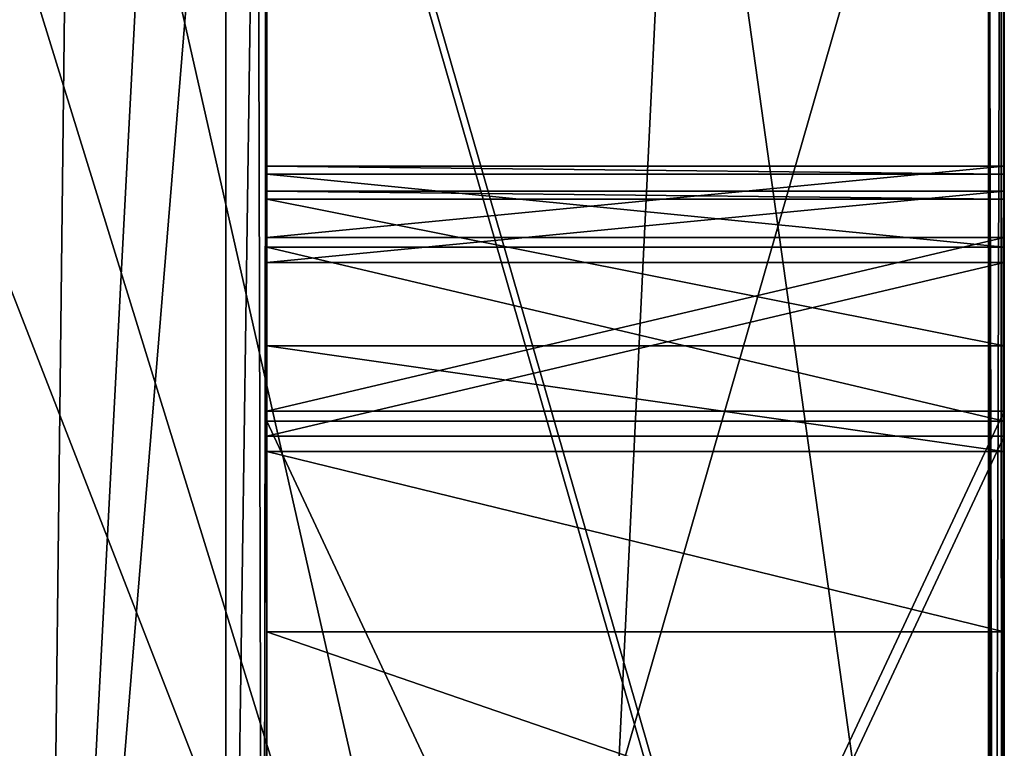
# Model space of a CAD drawing. Header units: millimetres. Extents: x -294 to 294, y -42 to 416.
# Tile 249 of 256: x 272 to 274, y -15.71 to -14.23. Entities that reach past the tile are written whole.
import ezdxf

# ---------------------------------------------------------------- set-up
doc = ezdxf.new("R2010")
doc.units = ezdxf.units.MM
doc.header["$LTSCALE"] = 65.185185
for name, color, linetype in [('1368', 7, 'CONTINUOUS'), ('1369', 7, 'CONTINUOUS'), ('759', 7, 'CONTINUOUS'), ('760', 7, 'CONTINUOUS'), ('761', 7, 'CONTINUOUS'), ('762', 7, 'CONTINUOUS'), ('763', 7, 'CONTINUOUS'), ('770', 7, 'CONTINUOUS'), ('772', 7, 'CONTINUOUS'), ('775', 7, 'CONTINUOUS'), ('776', 7, 'CONTINUOUS'), ('777', 7, 'CONTINUOUS'), ('778', 7, 'CONTINUOUS'), ('779', 7, 'CONTINUOUS'), ('783', 7, 'CONTINUOUS'), ('784', 7, 'CONTINUOUS'), ('944', 7, 'CONTINUOUS'), ('946', 7, 'CONTINUOUS'), ('947', 7, 'CONTINUOUS'), ('948', 7, 'CONTINUOUS'), ('954', 7, 'CONTINUOUS'), ('956', 7, 'CONTINUOUS'), ('959', 7, 'CONTINUOUS')]:
    doc.layers.add(name, color=color, linetype=linetype)

msp = doc.modelspace()

# ---------------------------------------------------------------- linework, layer by layer
at = {"layer": '1368', "color": 250, "linetype": 'Continuous', "true_color": 0x404040}
for points in [[(272.5, -14.6938, -346.6677), (272.5, -14.5459, -346.3148), (274, -14.6938, -346.6677), (272.5, -14.6938, -346.6677)], [(272.5, -14.5459, -346.3148), (274, -14.5459, -346.3148), (274, -14.6938, -346.6677), (272.5, -14.5459, -346.3148)], [(272.5, -15.0479, -346.8127), (272.5, -14.6938, -346.6677), (274, -15.0479, -346.8127), (272.5, -15.0479, -346.8127)], [(274, -15.0479, -346.8127), (272.5, -14.6938, -346.6677), (274, -14.6938, -346.6677), (274, -15.0479, -346.8127)]]:
    msp.add_3dface(points, dxfattribs=at)
at = {"layer": '1369', "color": 250, "linetype": 'Continuous', "true_color": 0x404040}
for points in [[(272.5, -14.5297, -342.3148), (272.5, -14.6747, -341.9607), (274, -14.5297, -342.3148), (272.5, -14.5297, -342.3148)], [(274, -14.5297, -342.3148), (272.5, -14.6747, -341.9607), (274, -14.6747, -341.9607), (274, -14.5297, -342.3148)], [(272.5, -15.0276, -341.8128), (274, -15.0276, -341.8128), (274, -14.6747, -341.9607), (272.5, -15.0276, -341.8128)], [(272.5, -14.6747, -341.9607), (272.5, -15.0276, -341.8128), (274, -14.6747, -341.9607), (272.5, -14.6747, -341.9607)]]:
    msp.add_3dface(points, dxfattribs=at)
at = {"layer": '759', "color": 250, "linetype": 'Continuous', "true_color": 0x404040}
for points in [[(272.5, -15.0276, -341.8128), (272.5, -18.2276, -341.7998), (274, -15.0276, -341.8128), (272.5, -15.0276, -341.8128)], [(274, -15.0276, -341.8128), (272.5, -18.2276, -341.7998), (274, -18.2276, -341.7998), (274, -15.0276, -341.8128)]]:
    msp.add_3dface(points, dxfattribs=at)
at = {"layer": '760', "color": 250, "linetype": 'Continuous', "true_color": 0x404040}
for points in [[(272.5, -14.5297, -342.3148), (272.5, -18.2276, -341.7998), (272.5, -14.6747, -341.9607), (272.5, -14.5297, -342.3148)], [(272.5, -18.2276, -341.7998), (272.5, -14.5297, -342.3148), (272.5, -14.5459, -346.3148), (272.5, -18.2276, -341.7998)], [(272.5, -18.5805, -341.6519), (272.5, -18.2276, -341.7998), (272.5, -14.5459, -346.3148), (272.5, -18.5805, -341.6519)], [(272.5, -14.6938, -346.6677), (272.5, -18.5805, -341.6519), (272.5, -14.5459, -346.3148), (272.5, -14.6938, -346.6677)], [(272.5, -18.2276, -341.7998), (272.5, -15.0276, -341.8128), (272.5, -14.6747, -341.9607), (272.5, -18.2276, -341.7998)], [(272.5, -15.0479, -346.8127), (272.5, -18.5805, -341.6519), (272.5, -14.6938, -346.6677), (272.5, -15.0479, -346.8127)], [(272.5, -18.2479, -346.7997), (272.5, -18.5805, -341.6519), (272.5, -15.0479, -346.8127), (272.5, -18.2479, -346.7997)]]:
    msp.add_3dface(points, dxfattribs=at)
at = {"layer": '761', "color": 250, "linetype": 'Continuous', "true_color": 0x404040}
for points in [[(272.5, -14.5459, -346.3148), (272.5, -14.5297, -342.3148), (274, -14.5459, -346.3148), (272.5, -14.5459, -346.3148)], [(272.5, -14.5297, -342.3148), (274, -14.5297, -342.3148), (274, -14.5459, -346.3148), (272.5, -14.5297, -342.3148)]]:
    msp.add_3dface(points, dxfattribs=at)
at = {"layer": '762', "color": 250, "linetype": 'Continuous', "true_color": 0x404040}
for points in [[(274, -14.5459, -346.3148), (274, -14.5297, -342.3148), (274, -18.2479, -346.7997), (274, -14.5459, -346.3148)], [(274, -18.2479, -346.7997), (274, -14.5297, -342.3148), (274, -18.602, -346.9447), (274, -18.2479, -346.7997)], [(274, -18.602, -346.9447), (274, -14.5297, -342.3148), (274, -14.6747, -341.9607), (274, -18.602, -346.9447)], [(274, -14.5459, -346.3148), (274, -18.2479, -346.7997), (274, -14.6938, -346.6677), (274, -14.5459, -346.3148)], [(274, -15.0276, -341.8128), (274, -18.602, -346.9447), (274, -14.6747, -341.9607), (274, -15.0276, -341.8128)], [(274, -18.2479, -346.7997), (274, -15.0479, -346.8127), (274, -14.6938, -346.6677), (274, -18.2479, -346.7997)], [(274, -15.0276, -341.8128), (274, -18.2276, -341.7998), (274, -18.602, -346.9447), (274, -15.0276, -341.8128)]]:
    msp.add_3dface(points, dxfattribs=at)
at = {"layer": '763', "color": 250, "linetype": 'Continuous', "true_color": 0x404040}
for points in [[(272.5, -18.2479, -346.7997), (272.5, -15.0479, -346.8127), (274, -18.2479, -346.7997), (272.5, -18.2479, -346.7997)], [(272.5, -15.0479, -346.8127), (274, -15.0479, -346.8127), (274, -18.2479, -346.7997), (272.5, -15.0479, -346.8127)]]:
    msp.add_3dface(points, dxfattribs=at)
at = {"layer": '770', "color": 250, "linetype": 'Continuous', "true_color": 0x404040}
for points in [[(274, -14.7255, -354.4606), (274, -18.7942, -358.1976), (274, -14.5804, -354.8147), (274, -14.7255, -354.4606)], [(274, -14.5804, -354.8147), (274, -18.7942, -358.1976), (274, -16.2926, -357.8077), (274, -14.5804, -354.8147)], [(274, -14.5967, -358.8146), (274, -14.5804, -354.8147), (274, -14.8946, -358.6273), (274, -14.5967, -358.8146)], [(274, -14.8946, -358.6273), (274, -14.5804, -354.8147), (274, -15.1091, -358.3483), (274, -14.8946, -358.6273)], [(274, -15.1091, -358.3483), (274, -14.5804, -354.8147), (274, -15.4756, -357.9554), (274, -15.1091, -358.3483)], [(274, -15.4756, -357.9554), (274, -14.5804, -354.8147), (274, -15.9926, -357.809), (274, -15.4756, -357.9554)], [(274, -15.9926, -357.809), (274, -14.5804, -354.8147), (274, -16.2926, -357.8077), (274, -15.9926, -357.809)], [(274, -15.0784, -354.3127), (274, -18.7942, -358.1976), (274, -14.7255, -354.4606), (274, -15.0784, -354.3127)], [(274, -18.2784, -354.2997), (274, -18.7942, -358.1976), (274, -15.0784, -354.3127), (274, -18.2784, -354.2997)]]:
    msp.add_3dface(points, dxfattribs=at)
at = {"layer": '772', "color": 250, "linetype": 'Continuous', "true_color": 0x404040}
for points in [[(272.5, -15.9926, -357.809), (272.5, -18.2784, -354.2997), (272.5, -14.5804, -354.8147), (272.5, -15.9926, -357.809)], [(272.5, -14.5804, -354.8147), (272.5, -18.2784, -354.2997), (272.5, -14.7255, -354.4606), (272.5, -14.5804, -354.8147)], [(272.5, -15.4756, -357.9554), (272.5, -15.9926, -357.809), (272.5, -14.5804, -354.8147), (272.5, -15.4756, -357.9554)], [(272.5, -14.5967, -358.8146), (272.5, -15.4756, -357.9554), (272.5, -14.5804, -354.8147), (272.5, -14.5967, -358.8146)], [(272.5, -15.1091, -358.3483), (272.5, -15.4756, -357.9554), (272.5, -14.5967, -358.8146), (272.5, -15.1091, -358.3483)], [(272.5, -14.8946, -358.6273), (272.5, -15.1091, -358.3483), (272.5, -14.5967, -358.8146), (272.5, -14.8946, -358.6273)], [(272.5, -14.7255, -354.4606), (272.5, -18.2784, -354.2997), (272.5, -15.0784, -354.3127), (272.5, -14.7255, -354.4606)]]:
    msp.add_3dface(points, dxfattribs=at)
at = {"layer": '775', "color": 250, "linetype": 'Continuous', "true_color": 0x404040}
for points in [[(274, -15.1091, -358.3483), (274, -15.4756, -357.9554), (272.5, -15.1091, -358.3483), (274, -15.1091, -358.3483)], [(274, -15.4756, -357.9554), (272.5, -15.4756, -357.9554), (272.5, -15.1091, -358.3483), (274, -15.4756, -357.9554)], [(274, -15.4756, -357.9554), (274, -15.9926, -357.809), (272.5, -15.4756, -357.9554), (274, -15.4756, -357.9554)], [(274, -15.9926, -357.809), (272.5, -15.9926, -357.809), (272.5, -15.4756, -357.9554), (274, -15.9926, -357.809)]]:
    msp.add_3dface(points, dxfattribs=at)
at = {"layer": '776', "color": 250, "linetype": 'Continuous', "true_color": 0x404040}
for points in [[(274, -14.5967, -358.8146), (274, -14.8946, -358.6273), (272.5, -14.5967, -358.8146), (274, -14.5967, -358.8146)], [(274, -14.8946, -358.6273), (272.5, -14.8946, -358.6273), (272.5, -14.5967, -358.8146), (274, -14.8946, -358.6273)], [(274, -14.8946, -358.6273), (274, -15.1091, -358.3483), (272.5, -14.8946, -358.6273), (274, -14.8946, -358.6273)], [(274, -15.1091, -358.3483), (272.5, -15.1091, -358.3483), (272.5, -14.8946, -358.6273), (274, -15.1091, -358.3483)]]:
    msp.add_3dface(points, dxfattribs=at)
at = {"layer": '777', "color": 250, "linetype": 'Continuous', "true_color": 0x404040}
for points in [[(274, -14.5804, -354.8147), (274, -14.5967, -358.8146), (272.5, -14.5804, -354.8147), (274, -14.5804, -354.8147)], [(274, -14.5967, -358.8146), (272.5, -14.5967, -358.8146), (272.5, -14.5804, -354.8147), (274, -14.5967, -358.8146)]]:
    msp.add_3dface(points, dxfattribs=at)
at = {"layer": '778', "color": 250, "linetype": 'Continuous', "true_color": 0x404040}
for points in [[(274, -14.7255, -354.4606), (274, -14.5804, -354.8147), (272.5, -14.7255, -354.4606), (274, -14.7255, -354.4606)], [(274, -14.5804, -354.8147), (272.5, -14.5804, -354.8147), (272.5, -14.7255, -354.4606), (274, -14.5804, -354.8147)], [(274, -15.0784, -354.3127), (274, -14.7255, -354.4606), (272.5, -15.0784, -354.3127), (274, -15.0784, -354.3127)], [(274, -14.7255, -354.4606), (272.5, -14.7255, -354.4606), (272.5, -15.0784, -354.3127), (274, -14.7255, -354.4606)]]:
    msp.add_3dface(points, dxfattribs=at)
at = {"layer": '779', "color": 250, "linetype": 'Continuous', "true_color": 0x404040}
for points in [[(274, -18.2784, -354.2997), (274, -15.0784, -354.3127), (272.5, -18.2784, -354.2997), (274, -18.2784, -354.2997)], [(272.5, -18.2784, -354.2997), (274, -15.0784, -354.3127), (272.5, -15.0784, -354.3127), (272.5, -18.2784, -354.2997)]]:
    msp.add_3dface(points, dxfattribs=at)
at = {"layer": '783', "color": 250, "linetype": 'Continuous', "true_color": 0x404040}
for points in [[(272.5, -13.0561, -348.8208), (272.5, -18.2703, -352.2997), (272.5, -18.256, -348.7997), (272.5, -13.0561, -348.8208)], [(272.5, -18.2703, -352.2997), (272.5, -13.0561, -348.8208), (272.5, -13.0703, -352.3208), (272.5, -18.2703, -352.2997)]]:
    msp.add_3dface(points, dxfattribs=at)
at = {"layer": '784', "color": 250, "linetype": 'Continuous', "true_color": 0x404040}
for points in [[(272.5, -13, -339.8214), (272.5, -17.4195, -19.8004), (272.5, -13, -19.8183), (272.5, -13, -339.8214)], [(272.5, -13.0195, -339.8209), (272.5, -17.4195, -19.8004), (272.5, -13, -339.8214), (272.5, -13.0195, -339.8209)], [(272.5, -18.2195, -339.7998), (272.5, -17.4195, -19.8004), (272.5, -13.0195, -339.8209), (272.5, -18.2195, -339.7998)]]:
    msp.add_3dface(points, dxfattribs=at)
at = {"layer": '944', "color": 250, "linetype": 'Continuous', "true_color": 0x404040}
for points in [[(272.4811, -13.1613, -19.6242), (272.4991, -13, -19.7752), (272.4926, -17.8325, -19.6777), (272.4811, -13.1613, -19.6242)], [(272.5, -13, -19.8183), (272.5, -17.4195, -19.8004), (272.4926, -17.8325, -19.6777), (272.5, -13, -19.8183)], [(272.4998, -13, -19.7968), (272.5, -13, -19.8183), (272.4926, -17.8325, -19.6777), (272.4998, -13, -19.7968)], [(272.4991, -13, -19.7752), (272.4998, -13, -19.7968), (272.4926, -17.8325, -19.6777), (272.4991, -13, -19.7752)], [(272.4165, -13.2179, -19.4174), (272.4811, -13.1613, -19.6242), (272.4165, -17.7179, -19.3992), (272.4165, -13.2179, -19.4174)], [(272.4165, -17.7179, -19.3992), (272.4811, -13.1613, -19.6242), (272.4926, -17.8325, -19.6777), (272.4165, -17.7179, -19.3992)], [(271.7705, -13.298, -18.8545), (272.1, -13.2163, -19.0175), (272.0477, -17.7161, -18.9625), (271.7705, -13.298, -18.8545)], [(272.1, -13.2163, -19.0175), (272.2842, -13.217, -19.1969), (272.0477, -17.7161, -18.9625), (272.1, -13.2163, -19.0175)], [(272.2842, -13.217, -19.1969), (272.4165, -13.2179, -19.4174), (272.0477, -17.7161, -18.9625), (272.2842, -13.217, -19.1969)], [(272.0477, -17.7161, -18.9625), (272.4165, -13.2179, -19.4174), (272.4165, -17.7179, -19.3992), (272.0477, -17.7161, -18.9625)], [(271.5, -17.7154, -18.7992), (271.7705, -13.298, -18.8545), (272.0477, -17.7161, -18.9625), (271.5, -17.7154, -18.7992)]]:
    msp.add_3dface(points, dxfattribs=at)
at = {"layer": '946', "color": 250, "linetype": 'Continuous', "true_color": 0x404040}
for points in [[(273.9948, -17.5733, -19.6387), (273.9996, -13, -19.7752), (273.9927, -13.1597, -19.6269), (273.9948, -17.5733, -19.6387)], [(273.9948, -17.5733, -19.6387), (274, -17.4195, -19.8004), (273.9996, -13, -19.7752), (273.9948, -17.5733, -19.6387)], [(274, -17.4195, -19.8004), (273.9999, -13, -19.7968), (273.9996, -13, -19.7752), (274, -17.4195, -19.8004)], [(274, -17.4195, -19.8004), (274, -13, -19.8183), (273.9999, -13, -19.7968), (274, -17.4195, -19.8004)], [(273.9793, -17.7261, -19.4781), (273.9927, -13.1597, -19.6269), (273.9678, -13.2179, -19.4174), (273.9793, -17.7261, -19.4781)], [(273.9793, -17.7261, -19.4781), (273.9948, -17.5733, -19.6387), (273.9927, -13.1597, -19.6269), (273.9793, -17.7261, -19.4781)], [(271.7563, -13.2997, -17.3303), (273.1202, -17.7118, -17.8952), (272.1, -13.2097, -17.3905), (271.7563, -13.2997, -17.3303)], [(272.1, -13.2097, -17.3905), (273.1202, -17.7118, -17.8952), (273.3385, -13.2127, -18.1233), (272.1, -13.2097, -17.3905)], [(273.1202, -17.7118, -17.8952), (273.9678, -17.7179, -19.3992), (273.3385, -13.2127, -18.1233), (273.1202, -17.7118, -17.8952)], [(273.9678, -17.7179, -19.3992), (273.9678, -13.2179, -19.4174), (273.3385, -13.2127, -18.1233), (273.9678, -17.7179, -19.3992)], [(273.9793, -17.7261, -19.4781), (273.9678, -13.2179, -19.4174), (273.9739, -17.72, -19.4388), (273.9793, -17.7261, -19.4781)], [(273.9739, -17.72, -19.4388), (273.9678, -13.2179, -19.4174), (273.9678, -17.7179, -19.3992), (273.9739, -17.72, -19.4388)], [(271.5, -13.5488, -17.3161), (273.1202, -17.7118, -17.8952), (271.7563, -13.2997, -17.3303), (271.5, -13.5488, -17.3161)], [(271.5, -17.7094, -17.2992), (273.1202, -17.7118, -17.8952), (271.5, -13.5488, -17.3161), (271.5, -17.7094, -17.2992)]]:
    msp.add_3dface(points, dxfattribs=at)
at = {"layer": '947', "color": 250, "linetype": 'Continuous', "true_color": 0x404040}
for points in [[(274, -18.256, -348.7997), (274, -13.0703, -352.3208), (274, -13.0561, -348.8208), (274, -18.256, -348.7997)], [(274, -18.2703, -352.2997), (274, -13.0703, -352.3208), (274, -18.256, -348.7997), (274, -18.2703, -352.2997)]]:
    msp.add_3dface(points, dxfattribs=at)
at = {"layer": '948', "color": 250, "linetype": 'Continuous', "true_color": 0x404040}
for points in [[(274, -17.4195, -19.8004), (274, -18.7215, -340.2977), (274, -13, -19.8183), (274, -17.4195, -19.8004)], [(274, -13, -120.2807), (274, -18.7215, -340.2977), (274, -18.5736, -339.9448), (274, -13, -120.2807)], [(274, -18.7215, -340.2977), (274, -13, -120.2807), (274, -13.1535, -120.2801), (274, -18.7215, -340.2977)], [(274, -13, -19.8183), (274, -18.7215, -340.2977), (274, -14.042, -99.1994), (274, -13, -19.8183)], [(274, -13.0195, -339.8209), (274, -13, -120.2807), (274, -18.2195, -339.7998), (274, -13.0195, -339.8209)], [(274, -18.2195, -339.7998), (274, -13, -120.2807), (274, -18.5736, -339.9448), (274, -18.2195, -339.7998)], [(274, -13.5944, -120.2555), (274, -18.7215, -340.2977), (274, -13.1535, -120.2801), (274, -13.5944, -120.2555)], [(274, -13.9245, -120.1446), (274, -18.7215, -340.2977), (274, -13.5944, -120.2555), (274, -13.9245, -120.1446)], [(274, -14.2017, -119.5763), (274, -18.7215, -340.2977), (274, -13.9245, -120.1446), (274, -14.2017, -119.5763)], [(274, -14.042, -99.1994), (274, -18.7215, -340.2977), (274, -14.0478, -100.6224), (274, -14.042, -99.1994)], [(274, -14.0478, -100.6224), (274, -18.7215, -340.2977), (274, -14.0498, -101.1224), (274, -14.0478, -100.6224)], [(274, -14.0498, -101.1224), (274, -18.7215, -340.2977), (274, -14.1495, -106.7266), (274, -14.0498, -101.1224)], [(274, -14.1495, -106.7266), (274, -18.7215, -340.2977), (274, -14.0857, -109.9589), (274, -14.1495, -106.7266)], [(274, -14.0857, -109.9589), (274, -18.7215, -340.2977), (274, -14.0859, -109.9974), (274, -14.0857, -109.9589)], [(274, -14.0859, -109.9974), (274, -18.7215, -340.2977), (274, -14.0933, -111.8135), (274, -14.0859, -109.9974)], [(274, -14.0933, -111.8135), (274, -18.7215, -340.2977), (274, -14.0934, -111.8519), (274, -14.0933, -111.8135)], [(274, -14.0934, -111.8519), (274, -18.7215, -340.2977), (274, -14.1936, -117.5763), (274, -14.0934, -111.8519)], [(274, -14.1936, -117.5763), (274, -18.7215, -340.2977), (274, -14.2017, -119.5763), (274, -14.1936, -117.5763)]]:
    msp.add_3dface(points, dxfattribs=at)
at = {"layer": '954', "color": 250, "linetype": 'Continuous', "true_color": 0x404040}
for points in [[(274, -18.2703, -352.2997), (272.5, -18.2703, -352.2997), (272.5, -13.0703, -352.3208), (274, -18.2703, -352.2997)], [(274, -18.2703, -352.2997), (272.5, -13.0703, -352.3208), (274, -13.0703, -352.3208), (274, -18.2703, -352.2997)]]:
    msp.add_3dface(points, dxfattribs=at)
at = {"layer": '956', "color": 250, "linetype": 'Continuous', "true_color": 0x404040}
for points in [[(272.5, -13.0561, -348.8208), (272.5, -18.256, -348.7997), (274, -13.0561, -348.8208), (272.5, -13.0561, -348.8208)], [(272.5, -18.256, -348.7997), (274, -18.256, -348.7997), (274, -13.0561, -348.8208), (272.5, -18.256, -348.7997)]]:
    msp.add_3dface(points, dxfattribs=at)
at = {"layer": '959', "color": 250, "linetype": 'Continuous', "true_color": 0x404040}
for points in [[(272.5, -18.2195, -339.7998), (272.5, -13.0195, -339.8209), (274, -18.2195, -339.7998), (272.5, -18.2195, -339.7998)], [(272.5, -13.0195, -339.8209), (274, -13.0195, -339.8209), (274, -18.2195, -339.7998), (272.5, -13.0195, -339.8209)]]:
    msp.add_3dface(points, dxfattribs=at)

doc.saveas('drawing.dxf')
